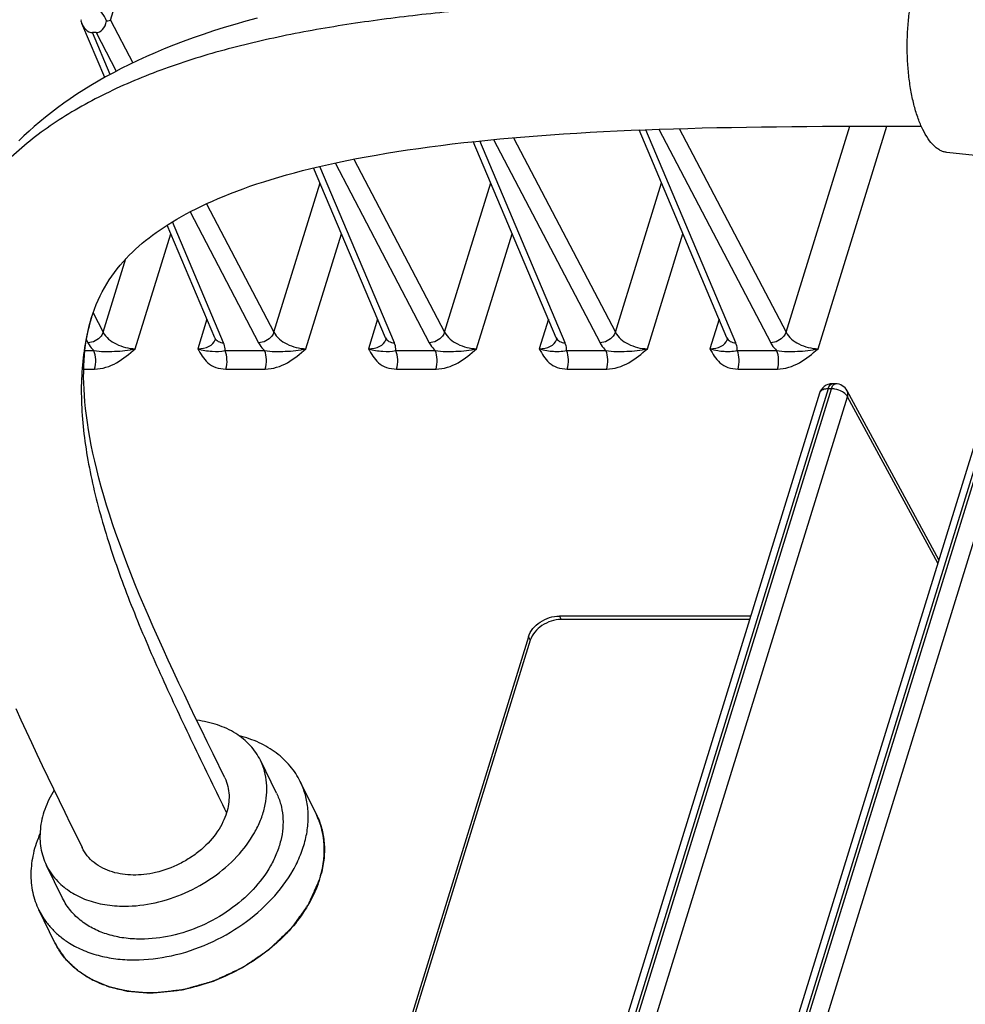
# Model space of a CAD drawing. Header units: millimetres. Extents: x 0 to 594, y 0 to 420.
# Tile 16 of 45: x 323 to 341, y 104 to 123. Entities that reach past the tile are written whole.
import ezdxf

# ---------------------------------------------------------------- set-up
doc = ezdxf.new("R2010")
doc.units = ezdxf.units.MM
doc.header["$LTSCALE"] = 2
doc.layers.add('00_COMPONENTS', color=7, linetype='CONTINUOUS')

msp = doc.modelspace()

# ---------------------------------------------------------------- linework, layer by layer
at = {"layer": '00_COMPONENTS'}
for p, q in [((324.5792, 122.723), (328.1514, 134.2827)), ((324.0309, 122.7305), (324.0246, 122.7085)), ((324.5792, 122.723), (325.003, 121.9146)), ((324.4727, 121.64), (324.0432, 122.6556)), ((324.5766, 121.6969), (324.2425, 122.487)), ((324.3096, 122.487), (324.2425, 122.487)), ((324.3096, 122.487), (324.6916, 121.7582)), ((336.2215, 116.727), (334.5631, 120.6487)), ((336.3898, 116.6315), (334.6889, 120.6537)), ((334.9369, 120.6627), (337.0499, 116.6315)), ((335.3238, 120.675), (337.3392, 116.83)), ((337.3392, 116.83), (338.5414, 120.7204)), ((337.9435, 116.5202), (339.2421, 120.7223)), ((339.5062, 120.7227), (339.8913, 120.7231)), ((333.1661, 116.6315), (331.5547, 120.442)), ((331.8152, 120.4682), (333.8261, 116.6315)), ((332.1904, 120.5028), (334.1154, 116.83)), ((332.9978, 116.727), (331.4322, 120.4291)), ((329.1788, 120.0981), (330.8917, 116.83)), ((344.0751, 119.8232), (340.3732, 120.2255)), ((329.774, 116.7271), (328.4182, 119.9332)), ((329.9424, 116.6315), (328.5344, 119.9609)), ((328.8235, 120.0254), (330.6024, 116.6315)), ((327.668, 116.83), (328.5388, 119.648)), ((330.8917, 116.83), (331.7625, 119.648)), ((334.1154, 116.83), (334.9863, 119.648)), ((326.3961, 119.2567), (327.668, 116.83)), ((326.0835, 119.1026), (327.3787, 116.6315)), ((326.5503, 116.7271), (325.6513, 118.853)), ((326.7187, 116.6315), (325.7525, 118.9161)), ((325.0487, 116.5202), (325.7196, 118.6914)), ((328.2724, 116.5202), (328.9434, 118.6914)), ((331.4961, 116.5202), (332.1671, 118.6914)), ((334.7198, 116.5202), (335.3908, 118.6914)), ((324.4443, 116.83), (324.8742, 118.2211)), ((324.2035, 117.039), (324.224, 117.1085)), ((324.224, 117.1085), (324.2238, 117.1077)), ((324.2527, 117.1956), (324.4443, 116.83)), ((326.4031, 117.0751), (326.2316, 116.5202)), ((329.6268, 117.0751), (329.4553, 116.5202)), ((332.8506, 117.0751), (332.6791, 116.5202)), ((336.0743, 117.0751), (335.9028, 116.5202)), ((324.1258, 116.6872), (324.155, 116.6315)), ((326.5579, 116.6868), (326.5585, 116.6887)), ((329.7816, 116.6868), (329.7822, 116.6887)), ((333.0052, 116.6866), (333.0059, 116.6887)), ((336.2289, 116.6866), (336.2296, 116.6887)), ((324.0985, 116.4838), (324.2669, 116.4838)), ((326.7466, 116.4838), (327.4907, 116.4838)), ((329.9704, 116.4838), (330.7144, 116.4838)), ((333.1941, 116.4838), (333.9381, 116.4838)), ((336.4178, 116.4838), (337.1618, 116.4838)), ((324.0764, 116.1353), (324.2814, 116.1353)), ((326.7611, 116.1353), (327.5051, 116.1353)), ((329.9848, 116.1353), (330.7288, 116.1353)), ((333.2085, 116.1353), (333.9525, 116.1353)), ((336.4322, 116.1353), (337.1762, 116.1353)), ((338.2097, 115.8574), (338.2098, 115.8574)), ((338.2731, 115.8574), (338.2098, 115.8574)), ((337.9709, 115.6812), (325.951, 76.7847)), ((338.1335, 115.7628), (326.1465, 76.9726)), ((326.2098, 76.9726), (338.1969, 115.7628)), ((326.5006, 76.7809), (338.5006, 115.6128)), ((341.1947, 115.6812), (329.1747, 76.7847)), ((341.3573, 115.7628), (329.3702, 76.9726)), ((329.4335, 76.9726), (341.4206, 115.7628)), ((329.7243, 76.7809), (341.7243, 115.6128)), ((338.1969, 115.7628), (338.1335, 115.7628)), ((340.2231, 112.5371), (338.4929, 115.7266)), ((340.2035, 112.4737), (338.5006, 115.6128)), ((336.6709, 111.4743), (333.0612, 111.4743)), ((333.0612, 111.4743), (333.0904, 111.408)), ((336.6504, 111.408), (333.0904, 111.408)), ((332.4735, 111.0785), (329.8973, 102.7416)), ((332.5089, 111.0163), (329.9326, 102.6795)), ((332.4735, 111.0785), (332.5089, 111.0163)), ((327.7174, 108.1284), (327.4123, 108.7501)), ((328.4713, 107.7271), (328.1662, 108.3487)), ((328.4799, 107.7092), (328.4713, 107.7271)), ((323.6776, 106.146), (323.3725, 106.7676)), ((323.5337, 105.3041), (323.2287, 105.9257))]:
    msp.add_line(p, q, dxfattribs=at)
for points in [[(327.3521, 122.7595), (327.1386, 122.7018), (326.9296, 122.6423), (326.7253, 122.5811), (326.5255, 122.5181), (326.3304, 122.4534), (326.1399, 122.3871), (325.9541, 122.3192), (325.773, 122.2498), (325.5969, 122.1791), (325.4256, 122.1071), (325.2588, 122.0339), (325.0966, 121.9595), (324.939, 121.884), (324.7854, 121.8072), (324.6357, 121.7291), (324.49, 121.6498), (324.3482, 121.5694), (324.2104, 121.488), (324.0766, 121.4056), (323.9466, 121.3221), (323.8206, 121.2378), (323.6983, 121.1526), (323.5798, 121.0666), (323.4651, 120.9798), (323.3541, 120.8922), (323.2467, 120.804), (323.1431, 120.7152), (323.043, 120.6258), (322.9463, 120.5356), (322.8531, 120.445)], [(324.2238, 117.1077), (324.2469, 117.1793), (324.2781, 117.2671), (324.3116, 117.3526), (324.3473, 117.4356), (324.3852, 117.5163), (324.4252, 117.595), (324.4674, 117.6718), (324.5116, 117.7467), (324.5579, 117.8198), (324.6063, 117.8913), (324.6567, 117.9611), (324.709, 118.0292), (324.7631, 118.0957), (324.819, 118.1605), (324.8763, 118.2235), (324.935, 118.2846), (324.995, 118.3439), (325.0561, 118.4013), (325.1178, 118.4567), (325.1804, 118.5103), (325.2445, 118.5629), (325.31, 118.6144), (325.3769, 118.6649), (325.4462, 118.7152), (325.5184, 118.7654), (325.5931, 118.8155), (325.6708, 118.8655), (325.7517, 118.9156), (325.8357, 118.9657), (325.9227, 119.0155), (326.0127, 119.0651), (326.1057, 119.1144), (326.2018, 119.1633), (326.301, 119.212), (326.4034, 119.2602), (326.509, 119.308), (326.6179, 119.3554), (326.7302, 119.4023), (326.8459, 119.4488), (326.9651, 119.4947), (327.0879, 119.5401), (327.2144, 119.585), (327.3446, 119.6293), (327.4787, 119.6729), (327.6166, 119.716), (327.7586, 119.7584), (327.9045, 119.8001), (328.0547, 119.8411), (328.209, 119.8815), (328.3674, 119.9211), (328.5303, 119.96), (328.6976, 119.9981), (328.8693, 120.0354), (329.0454, 120.0718), (329.2259, 120.1074), (329.4108, 120.1422), (329.5999, 120.1759), (329.7932, 120.2087), (329.9906, 120.2406), (330.192, 120.2714), (330.3973, 120.3011), (330.6064, 120.3299), (330.8191, 120.3576), (331.0354, 120.3842), (331.2554, 120.4098), (331.4788, 120.4342), (331.7056, 120.4576), (331.9359, 120.4799), (332.1696, 120.501), (332.4065, 120.5211), (332.6466, 120.54), (332.89, 120.5579), (333.1364, 120.5746), (333.3859, 120.5903), (333.6383, 120.6049), (333.8936, 120.6185), (334.1518, 120.6311), (334.4126, 120.6427), (334.6762, 120.6533), (334.9424, 120.6629), (335.2112, 120.6717), (335.4824, 120.6796), (335.7561, 120.6866), (336.0322, 120.6929), (336.3105, 120.6984), (336.5911, 120.7032), (336.8739, 120.7073), (337.1588, 120.7108), (337.4458, 120.7137), (337.7347, 120.7161), (338.0256, 120.718), (338.3183, 120.7195), (338.6128, 120.7207), (338.909, 120.7216), (339.2068, 120.7222), (339.5062, 120.7227)], [(326.7398, 108.4181), (326.5181, 108.8719), (326.4073, 109.099), (326.2976, 109.3246), (326.1892, 109.5484), (326.0823, 109.7706), (325.9769, 109.9909), (325.8733, 110.2094), (325.7716, 110.426), (325.672, 110.6406), (325.5746, 110.8532), (325.4795, 111.0636), (325.3869, 111.2718), (325.297, 111.4778), (325.2097, 111.6814), (325.1253, 111.8826), (325.0438, 112.0813), (324.9654, 112.2774), (324.8901, 112.4707), (324.818, 112.6614), (324.7492, 112.8491), (324.6837, 113.0339), (324.6216, 113.2156), (324.563, 113.3942), (324.5078, 113.5695), (324.4561, 113.7416), (324.4079, 113.9102), (324.3631, 114.0754), (324.3218, 114.2371), (324.284, 114.3951), (324.2495, 114.5495), (324.2183, 114.7002), (324.1905, 114.8467), (324.1659, 114.9891), (324.1445, 115.1273), (324.1261, 115.2613), (324.1108, 115.3909), (324.0983, 115.5162), (324.0886, 115.6378), (324.0815, 115.7558), (324.077, 115.8701), (324.0749, 115.9812), (324.0752, 116.0892), (324.0779, 116.1941), (324.0828, 116.2965), (324.09, 116.3962), (324.0994, 116.4934), (324.111, 116.5886), (324.1248, 116.6817), (324.1409, 116.7728), (324.1593, 116.8626), (324.1801, 116.9514), (324.2035, 117.039)], [(326.5503, 116.7271), (326.5522, 116.7224), (326.5571, 116.707), (326.5588, 116.697), (326.5588, 116.6907), (326.5578, 116.6867)], [(329.774, 116.7271), (329.7759, 116.7224), (329.7808, 116.707), (329.7825, 116.697), (329.7826, 116.6907), (329.7816, 116.6867)], [(332.9977, 116.727), (332.9997, 116.7223), (333.0045, 116.7069), (333.0062, 116.6969), (333.0063, 116.6907), (333.0052, 116.6867)], [(336.2215, 116.727), (336.2234, 116.7223), (336.2283, 116.7069), (336.23, 116.6969), (336.23, 116.6907), (336.229, 116.6867)], [(322.7914, 109.7257), (322.8883, 109.5132), (322.9871, 109.2995), (323.0876, 109.0845), (323.1897, 108.8683), (323.2932, 108.6509), (323.3981, 108.4323), (323.5042, 108.2124), (323.6113, 107.9915), (323.7193, 107.7694), (323.8279, 107.5461), (323.9371, 107.3218), (324.0442, 107.1014)]]:
    msp.add_lwpolyline(points, dxfattribs=at)
for centre, radius, start, end in [((338.2098, 115.6074), 0.25, 90.0196, 162.82763), ((338.2731, 115.6074), 0.25, 28.28887, 89.9765), ((338.1333, 115.4464), 0.3164, 89.95233, 95.16649), ((338.1965, 115.4031), 0.3597, 85.1541, 89.94193), ((338.1931, 115.3609), 0.402, 80.76009, 85.17987), ((326.5427, 107.1307), 2.0855, 340.12614, 345.53238)]:
    msp.add_arc(centre, radius, start, end, dxfattribs=at)
for centre, major_axis, ratio, start_param, end_param in [((324.3042, 122.5637), (-0.0275, 0.3508), 0.6532929, -1.1971867, -0.0511763), ((324.2347, 122.8446), (-0.0132, 0.3574), 0.6439293, 1.9375824, 3.1178902), ((324.2852, 122.8446), (-0.0413, 0.3566), 0.6393949, -3.2155281, -2.0352202)]:
    msp.add_ellipse(centre, major_axis=major_axis, ratio=ratio, start_param=start_param, end_param=end_param, dxfattribs=at)
for points, knots in [([(339.922, 120.657), (339.8892, 120.7239), (339.8289, 120.8696), (339.7566, 121.1063), (339.6989, 121.3682), (339.657, 121.6496), (339.632, 121.9441), (339.6244, 122.245), (339.6344, 122.5453), (339.6619, 122.8383), (339.7061, 123.1174), (339.766, 123.3761), (339.8402, 123.6088), (339.9271, 123.8103), (340.0248, 123.9763), (340.1175, 124.0868), (340.196, 124.1515), (340.2538, 124.1871), (340.3128, 124.2113), (340.3533, 124.2197), (340.3732, 124.2219)], [0, 0, 0, 0, 0.0578783, 0.1222135, 0.1920311, 0.2661192, 0.3431029, 0.4215048, 0.4997986, 0.5764622, 0.6500289, 0.719143, 0.7826212, 0.8395296, 0.8892924, 0.9318659, 0.9506958, 0.9681169, 0.9844233, 1, 1, 1, 1]), ([(339.7171, 123.1556), (338.8006, 123.1538), (337.4239, 123.1537), (335.5875, 123.1299), (334.2096, 123.093), (332.8377, 123.0298), (331.4761, 122.9329), (330.3508, 122.8178), (329.46, 122.7015), (328.5843, 122.5686), (327.5144, 122.366), (326.4735, 122.0975), (325.6759, 121.8357), (325.1042, 121.6167), (324.5575, 121.3729), (324.04, 121.1041), (323.5561, 120.8102), (323.1101, 120.4908), (322.7063, 120.1455), (322.3492, 119.7741), (322.0389, 119.3799), (321.7748, 118.9662), (321.5565, 118.536), (321.4403, 118.2386), (321.3899, 118.0884)], [0, 0, 0, 0, 0.1370253, 0.2058522, 0.2746114, 0.3431128, 0.4111883, 0.4786986, 0.5122091, 0.5455081, 0.6111247, 0.6749519, 0.70607, 0.7366035, 0.7664562, 0.7955256, 0.8237362, 0.8510472, 0.8774625, 0.903054, 0.9279674, 0.9523473, 0.9763213, 1, 1, 1, 1]), ([(324.5075, 122.7085), (324.5145, 122.7096), (324.5385, 122.7138), (324.5625, 122.7187), (324.5792, 122.723)], [0, 0, 0, 0, 0.2903229, 1, 1, 1, 1]), ([(340.3732, 120.2255), (340.3526, 120.2277), (340.3106, 120.2367), (340.2496, 120.2624), (340.1898, 120.3003), (340.1087, 120.3694), (340.0134, 120.4872), (339.9517, 120.5965), (339.922, 120.657)], [0, 0, 0, 0, 0.096007, 0.1967608, 0.304773, 0.4219308, 0.6879625, 1, 1, 1, 1]), ([(324.2238, 117.1077), (324.173, 116.9434), (324.0924, 116.6041), (324.0321, 116.0782), (324.0254, 115.535), (324.0668, 114.9777), (324.1508, 114.4091), (324.3147, 113.6291), (324.6064, 112.6369), (325.0578, 111.439), (325.5876, 110.2233), (326.1688, 108.9949), (326.5717, 108.1728), (326.774, 107.7588)], [0, 0, 0, 0, 0.0521613, 0.1054362, 0.160209, 0.2166475, 0.2747441, 0.3343901, 0.4582432, 0.5878936, 0.7223674, 0.8602766, 1, 1, 1, 1]), ([(324.4443, 116.83), (324.4357, 116.8031), (324.374, 116.697), (324.2475, 116.6338), (324.155, 116.6315)], [0, 0, 0, 0, 0.2338832, 1, 1, 1, 1]), ([(324.4443, 116.83), (324.4943, 116.733), (324.6924, 116.5799), (324.9244, 116.5202), (325.0487, 116.5202)], [0, 0, 0, 0, 0.4676226, 1, 1, 1, 1]), ([(326.5503, 116.7271), (326.5624, 116.6984), (326.6136, 116.6464), (326.6825, 116.6324), (326.7187, 116.6315)], [0, 0, 0, 0, 0.4623444, 1, 1, 1, 1]), ([(327.668, 116.83), (327.6594, 116.8031), (327.5977, 116.697), (327.4712, 116.6338), (327.3787, 116.6315)], [0, 0, 0, 0, 0.2338832, 1, 1, 1, 1]), ([(327.668, 116.83), (327.718, 116.733), (327.9161, 116.5799), (328.1482, 116.5202), (328.2724, 116.5202)], [0, 0, 0, 0, 0.4676226, 1, 1, 1, 1]), ([(329.774, 116.7271), (329.7861, 116.6984), (329.8373, 116.6464), (329.9062, 116.6324), (329.9424, 116.6315)], [0, 0, 0, 0, 0.4623444, 1, 1, 1, 1]), ([(330.8917, 116.83), (330.8831, 116.8031), (330.8214, 116.697), (330.695, 116.6338), (330.6024, 116.6315)], [0, 0, 0, 0, 0.2338832, 1, 1, 1, 1]), ([(330.8917, 116.83), (330.9417, 116.733), (331.1398, 116.5799), (331.3719, 116.5202), (331.4961, 116.5202)], [0, 0, 0, 0, 0.4676226, 1, 1, 1, 1]), ([(332.9977, 116.727), (333.0098, 116.6984), (333.0611, 116.6464), (333.1299, 116.6324), (333.1661, 116.6315)], [0, 0, 0, 0, 0.4623492, 1, 1, 1, 1]), ([(334.1154, 116.83), (334.1068, 116.8031), (334.0452, 116.697), (333.9187, 116.6338), (333.8261, 116.6315)], [0, 0, 0, 0, 0.2338832, 1, 1, 1, 1]), ([(334.1154, 116.83), (334.1654, 116.733), (334.3634, 116.58), (334.5955, 116.52), (334.7198, 116.5202)], [0, 0, 0, 0, 0.4673027, 1, 1, 1, 1]), ([(336.2215, 116.727), (336.2336, 116.6984), (336.2848, 116.6464), (336.3537, 116.6324), (336.3898, 116.6315)], [0, 0, 0, 0, 0.4623492, 1, 1, 1, 1]), ([(337.3392, 116.83), (337.3305, 116.8031), (337.2689, 116.697), (337.1424, 116.6338), (337.0499, 116.6315)], [0, 0, 0, 0, 0.2338832, 1, 1, 1, 1]), ([(337.3392, 116.83), (337.3891, 116.733), (337.5872, 116.5799), (337.8192, 116.5201), (337.9435, 116.5202)], [0, 0, 0, 0, 0.4673957, 1, 1, 1, 1]), ([(324.155, 116.6315), (324.1617, 116.6186), (324.193, 116.5651), (324.2333, 116.5172), (324.2669, 116.4838)], [0, 0, 0, 0, 0.2345635, 1, 1, 1, 1]), ([(326.2316, 116.5202), (326.3044, 116.5202), (326.436, 116.5363), (326.5409, 116.6342), (326.5579, 116.6868)], [0, 0, 0, 0, 0.5683193, 1, 1, 1, 1]), ([(326.7466, 116.4838), (326.7474, 116.4957), (326.7471, 116.5462), (326.7337, 116.5961), (326.7187, 116.6315)], [0, 0, 0, 0, 0.2377725, 1, 1, 1, 1]), ([(327.3787, 116.6315), (327.3855, 116.6186), (327.4167, 116.5651), (327.457, 116.5172), (327.4907, 116.4838)], [0, 0, 0, 0, 0.2345635, 1, 1, 1, 1]), ([(329.4553, 116.5202), (329.5281, 116.5202), (329.6597, 116.5363), (329.7646, 116.6342), (329.7816, 116.6868)], [0, 0, 0, 0, 0.5683193, 1, 1, 1, 1]), ([(329.9704, 116.4838), (329.9711, 116.4957), (329.9708, 116.5462), (329.9574, 116.5961), (329.9424, 116.6315)], [0, 0, 0, 0, 0.2377725, 1, 1, 1, 1]), ([(330.6024, 116.6315), (330.6092, 116.6186), (330.6404, 116.5651), (330.6808, 116.5172), (330.7144, 116.4838)], [0, 0, 0, 0, 0.2345635, 1, 1, 1, 1]), ([(332.6791, 116.5202), (332.7518, 116.5201), (332.8833, 116.5364), (332.9883, 116.634), (333.0052, 116.6866)], [0, 0, 0, 0, 0.5684825, 1, 1, 1, 1]), ([(333.1941, 116.4838), (333.1948, 116.4957), (333.1945, 116.5462), (333.1811, 116.5961), (333.1661, 116.6315)], [0, 0, 0, 0, 0.2377956, 1, 1, 1, 1]), ([(333.8261, 116.6315), (333.8329, 116.6186), (333.8641, 116.5651), (333.9044, 116.5172), (333.9381, 116.4838)], [0, 0, 0, 0, 0.2345461, 1, 1, 1, 1]), ([(335.9028, 116.5202), (335.9755, 116.5201), (336.107, 116.5364), (336.212, 116.634), (336.2289, 116.6866)], [0, 0, 0, 0, 0.5684825, 1, 1, 1, 1]), ([(336.4178, 116.4838), (336.4185, 116.4957), (336.4182, 116.5462), (336.4048, 116.5961), (336.3898, 116.6315)], [0, 0, 0, 0, 0.2377956, 1, 1, 1, 1]), ([(337.0499, 116.6315), (337.0566, 116.6186), (337.0879, 116.5651), (337.1282, 116.5172), (337.1618, 116.4838)], [0, 0, 0, 0, 0.2345416, 1, 1, 1, 1]), ([(324.2669, 116.4838), (324.3316, 116.472), (324.4631, 116.4681), (324.7241, 116.4702), (324.9223, 116.4856), (325.0487, 116.5202)], [0, 0, 0, 0, 0.2509802, 0.4992582, 1, 1, 1, 1]), ([(324.2814, 116.1353), (324.2994, 116.1935), (324.3089, 116.3126), (324.2912, 116.4325), (324.2669, 116.4838)], [0, 0, 0, 0, 0.5179568, 1, 1, 1, 1]), ([(324.2814, 116.1353), (324.4259, 116.1353), (324.7165, 116.2348), (324.9386, 116.4236), (325.0487, 116.5202)], [0, 0, 0, 0, 0.4968015, 1, 1, 1, 1]), ([(326.2316, 116.5202), (326.2816, 116.4244), (326.3678, 116.2741), (326.5722, 116.1549), (326.6964, 116.1353), (326.7611, 116.1353)], [0, 0, 0, 0, 0.4679851, 0.719595, 1, 1, 1, 1]), ([(326.2316, 116.5202), (326.318, 116.4919), (326.4905, 116.4646), (326.6662, 116.4661), (326.7466, 116.4838)], [0, 0, 0, 0, 0.5245784, 1, 1, 1, 1]), ([(326.7611, 116.1353), (326.7791, 116.1935), (326.7886, 116.3126), (326.7709, 116.4325), (326.7466, 116.4838)], [0, 0, 0, 0, 0.5179595, 1, 1, 1, 1]), ([(327.4907, 116.4838), (327.5553, 116.472), (327.6869, 116.4681), (327.9478, 116.4702), (328.146, 116.4856), (328.2725, 116.5202)], [0, 0, 0, 0, 0.2509802, 0.4992582, 1, 1, 1, 1]), ([(327.5051, 116.1353), (327.5231, 116.1935), (327.5326, 116.3126), (327.515, 116.4325), (327.4907, 116.4838)], [0, 0, 0, 0, 0.5179568, 1, 1, 1, 1]), ([(327.5051, 116.1353), (327.6496, 116.1353), (327.9402, 116.2348), (328.1624, 116.4236), (328.2724, 116.5202)], [0, 0, 0, 0, 0.4968015, 1, 1, 1, 1]), ([(329.4553, 116.5202), (329.5053, 116.4244), (329.5915, 116.2741), (329.7959, 116.1549), (329.9201, 116.1353), (329.9848, 116.1353)], [0, 0, 0, 0, 0.4679851, 0.719595, 1, 1, 1, 1]), ([(329.4553, 116.5202), (329.5417, 116.4919), (329.7142, 116.4646), (329.8899, 116.4661), (329.9704, 116.4838)], [0, 0, 0, 0, 0.5245784, 1, 1, 1, 1]), ([(329.9848, 116.1353), (330.0028, 116.1935), (330.0123, 116.3126), (329.9947, 116.4325), (329.9704, 116.4838)], [0, 0, 0, 0, 0.5179595, 1, 1, 1, 1]), ([(330.7144, 116.4838), (330.779, 116.472), (330.9106, 116.4681), (331.1715, 116.4702), (331.3697, 116.4856), (331.4962, 116.5202)], [0, 0, 0, 0, 0.2509802, 0.4992582, 1, 1, 1, 1]), ([(330.7288, 116.1353), (330.7468, 116.1935), (330.7563, 116.3126), (330.7387, 116.4325), (330.7144, 116.4838)], [0, 0, 0, 0, 0.5179568, 1, 1, 1, 1]), ([(330.7288, 116.1353), (330.8733, 116.1353), (331.1639, 116.2348), (331.3861, 116.4236), (331.4961, 116.5202)], [0, 0, 0, 0, 0.4968015, 1, 1, 1, 1]), ([(332.6773, 116.5202), (332.7256, 116.5059), (332.8143, 116.4817), (332.9426, 116.4701), (333.0663, 116.4675), (333.1494, 116.4739), (333.1941, 116.4838)], [0, 0, 0, 0, 0.2896032, 0.5252331, 0.7373541, 1, 1, 1, 1]), ([(332.6791, 116.5202), (332.7292, 116.4245), (332.8152, 116.2741), (333.0196, 116.1549), (333.1438, 116.1353), (333.2085, 116.1353)], [0, 0, 0, 0, 0.4679858, 0.7196011, 1, 1, 1, 1]), ([(333.2085, 116.1353), (333.2265, 116.1935), (333.236, 116.3126), (333.2184, 116.4325), (333.1941, 116.4838)], [0, 0, 0, 0, 0.5179524, 1, 1, 1, 1]), ([(333.9381, 116.4838), (334.0029, 116.472), (334.1346, 116.468), (334.3309, 116.4698), (334.5276, 116.4797), (334.6575, 116.5037), (334.7212, 116.5202)], [0, 0, 0, 0, 0.2508879, 0.4988692, 0.749299, 1, 1, 1, 1]), ([(333.9525, 116.1353), (333.9705, 116.1935), (333.98, 116.3126), (333.9624, 116.4325), (333.9381, 116.4838)], [0, 0, 0, 0, 0.517956, 1, 1, 1, 1]), ([(333.9525, 116.1353), (334.0971, 116.1353), (334.3878, 116.2348), (334.6097, 116.4239), (334.7198, 116.5202)], [0, 0, 0, 0, 0.4971241, 1, 1, 1, 1]), ([(335.901, 116.5202), (335.9494, 116.5059), (336.038, 116.4817), (336.1664, 116.4701), (336.29, 116.4675), (336.3731, 116.4739), (336.4178, 116.4838)], [0, 0, 0, 0, 0.2896032, 0.5252331, 0.7373541, 1, 1, 1, 1]), ([(335.9028, 116.5202), (335.9529, 116.4245), (336.0389, 116.2741), (336.2433, 116.1549), (336.3675, 116.1353), (336.4322, 116.1353)], [0, 0, 0, 0, 0.4679858, 0.7196011, 1, 1, 1, 1]), ([(336.4322, 116.1353), (336.4502, 116.1935), (336.4597, 116.3126), (336.4421, 116.4325), (336.4178, 116.4838)], [0, 0, 0, 0, 0.5179524, 1, 1, 1, 1]), ([(337.1618, 116.4838), (337.2264, 116.4721), (337.358, 116.468), (337.5541, 116.4699), (337.7505, 116.4797), (337.8805, 116.503), (337.944, 116.5202)], [0, 0, 0, 0, 0.2507501, 0.4987699, 0.749195, 1, 1, 1, 1]), ([(337.1762, 116.1353), (337.1942, 116.1935), (337.2037, 116.3126), (337.1861, 116.4325), (337.1618, 116.4838)], [0, 0, 0, 0, 0.517959, 1, 1, 1, 1]), ([(337.1762, 116.1353), (337.3208, 116.1353), (337.6112, 116.235), (337.8339, 116.4233), (337.9435, 116.5202)], [0, 0, 0, 0, 0.496862, 1, 1, 1, 1]), ([(338.1335, 115.7628), (338.1377, 115.7763), (338.151, 115.8134), (338.1824, 115.8573), (338.2097, 115.8574)], [0, 0, 0, 0, 0.3418149, 1, 1, 1, 1]), ([(338.1969, 115.7628), (338.2005, 115.7747), (338.2134, 115.8096), (338.2369, 115.8481), (338.2616, 115.8557)], [0, 0, 0, 0, 0.3253378, 1, 1, 1, 1]), ([(338.2616, 115.8557), (338.2635, 115.8562), (338.2673, 115.8571), (338.2712, 115.8574), (338.2731, 115.8574)], [0, 0, 0, 0, 0.5047173, 1, 1, 1, 1]), ([(338.1048, 115.7615), (338.0742, 115.7587), (338.0194, 115.7471), (337.9779, 115.7038), (337.9709, 115.6812)], [0, 0, 0, 0, 0.5650257, 1, 1, 1, 1]), ([(338.5006, 115.6128), (338.4959, 115.6215), (338.4709, 115.6584), (338.4349, 115.6868), (338.4053, 115.7045)], [0, 0, 0, 0, 0.2216649, 1, 1, 1, 1]), ([(338.5006, 115.6128), (338.5036, 115.6227), (338.5121, 115.66), (338.5064, 115.7012), (338.4933, 115.7259)], [0, 0, 0, 0, 0.2686959, 1, 1, 1, 1]), ([(332.4735, 111.0785), (332.5087, 111.1924), (332.6859, 111.393), (332.9336, 111.4743), (333.0612, 111.4743)], [0, 0, 0, 0, 0.4830182, 1, 1, 1, 1]), ([(333.0904, 111.408), (332.9641, 111.408), (332.719, 111.3276), (332.5437, 111.1291), (332.5089, 111.0163)], [0, 0, 0, 0, 0.5169818, 1, 1, 1, 1]), ([(327.4123, 108.7501), (327.3873, 108.801), (327.3294, 108.9), (327.2214, 109.0353), (327.0932, 109.1564), (326.8944, 109.2993), (326.6005, 109.4345), (326.3439, 109.4894), (326.2101, 109.5054)], [0, 0, 0, 0, 0.1152087, 0.2315652, 0.3501347, 0.4718307, 0.7267918, 1, 1, 1, 1]), ([(328.1662, 108.3487), (328.1147, 108.4536), (327.9835, 108.6541), (327.716, 108.9037), (327.3867, 109.0967), (327.1402, 109.1817), (327.011, 109.2142)], [0, 0, 0, 0, 0.235639, 0.4777145, 0.7314303, 1, 1, 1, 1]), ([(324.8478, 105.9964), (325.0405, 105.9964), (325.4351, 106.0429), (326.0041, 106.2317), (326.5302, 106.5281), (326.9764, 106.9117), (327.2618, 107.2906), (327.4185, 107.6118), (327.4969, 107.8512), (327.5367, 108.0894), (327.5369, 108.3221), (327.4974, 108.5447), (327.4447, 108.6841), (327.4123, 108.7501)], [0, 0, 0, 0, 0.1325543, 0.2706993, 0.4098359, 0.5451747, 0.6726726, 0.7327907, 0.7902853, 0.8452984, 0.8981849, 0.9495077, 1, 1, 1, 1]), ([(326.7398, 108.4181), (326.7646, 108.3672), (326.8031, 108.26), (326.8256, 108.0913), (326.8156, 107.9223), (326.7906, 107.8124), (326.774, 107.7588)], [0, 0, 0, 0, 0.2515228, 0.501367, 0.7510264, 1, 1, 1, 1]), ([(323.5156, 108.1889), (323.4454, 108.0729), (323.3301, 107.8351), (323.2555, 107.5179), (323.2462, 107.2718), (323.2633, 107.0951), (323.3043, 106.9259), (323.3474, 106.8189), (323.3725, 106.7676)], [0, 0, 0, 0, 0.2733755, 0.5283932, 0.65007, 0.7685904, 0.8848751, 1, 1, 1, 1]), ([(325.0318, 104.9831), (325.2674, 104.9831), (325.7496, 105.04), (326.4451, 105.2707), (327.0881, 105.633), (327.6335, 106.1018), (327.9823, 106.5649), (328.1738, 106.9575), (328.2696, 107.2501), (328.3182, 107.5412), (328.3185, 107.8256), (328.2702, 108.0977), (328.2058, 108.2682), (328.1662, 108.3487)], [0, 0, 0, 0, 0.1325542, 0.2706993, 0.4098359, 0.5451747, 0.6726725, 0.7327907, 0.7902853, 0.8452983, 0.8981849, 0.9495077, 1, 1, 1, 1]), ([(327.7174, 108.1284), (327.7497, 108.0625), (327.8025, 107.9231), (327.842, 107.7004), (327.8417, 107.4678), (327.8019, 107.2296), (327.7235, 106.9902), (327.5668, 106.669), (327.2815, 106.29), (326.8352, 105.9065), (326.3091, 105.6101), (325.7401, 105.4213), (325.3456, 105.3747), (325.1528, 105.3747)], [0, 0, 0, 0, 0.0504923, 0.1018151, 0.1547017, 0.2097148, 0.2672094, 0.3273275, 0.4548253, 0.5901641, 0.7293006, 0.8674457, 1, 1, 1, 1]), ([(326.774, 107.7588), (326.7558, 107.6998), (326.7071, 107.5789), (326.5652, 107.3343), (326.358, 107.1081), (326.1042, 106.9163), (325.8217, 106.7526), (325.5199, 106.6421), (325.2205, 106.5905), (324.9457, 106.5763), (324.6777, 106.6126), (324.4333, 106.7094), (324.2707, 106.8122), (324.1368, 106.9432), (324.0705, 107.0472), (324.0442, 107.1014)], [0, 0, 0, 0, 0.0544413, 0.1143747, 0.2487369, 0.3210707, 0.3943995, 0.5360478, 0.6014184, 0.6616508, 0.7783903, 0.8361109, 0.8923372, 0.9468642, 1, 1, 1, 1]), ([(328.4713, 107.7271), (328.5116, 107.6448), (328.5772, 107.4705), (328.6249, 107.1919), (328.6219, 106.9009), (328.5871, 106.7067), (328.5621, 106.6096)], [0, 0, 0, 0, 0.2404195, 0.4849599, 0.7372392, 1, 1, 1, 1]), ([(328.5354, 106.5156), (328.542, 106.5419), (328.5519, 106.5813), (328.5635, 106.6273), (328.5701, 106.6536), (328.5751, 106.6733), (328.5792, 106.6897), (328.5825, 106.7028), (328.5846, 106.711), (328.5862, 106.7176), (328.5872, 106.7217), (328.5881, 106.725), (328.5885, 106.7275), (328.5888, 106.7299), (328.5895, 106.7348), (328.5905, 106.7421), (328.5918, 106.7519), (328.5931, 106.7616), (328.5949, 106.7746), (328.598, 106.7974), (328.6024, 106.8299), (328.6068, 106.8625), (328.6099, 106.8852), (328.6116, 106.8982), (328.613, 106.908), (328.6143, 106.9178), (328.6153, 106.9251), (328.6159, 106.93), (328.6163, 106.9324), (328.6165, 106.9348), (328.6165, 106.938), (328.6166, 106.942), (328.6167, 106.9484), (328.6168, 106.9564), (328.617, 106.9691), (328.6173, 106.9851), (328.6176, 107.0042), (328.6179, 107.0234), (328.6182, 107.0425), (328.6185, 107.0617), (328.6188, 107.0808), (328.6191, 107.0968), (328.6193, 107.1095), (328.6194, 107.1191), (328.6195, 107.1271), (328.6196, 107.1327), (328.6197, 107.1358), (328.6198, 107.1383), (328.6194, 107.1406), (328.6191, 107.1437), (328.6185, 107.1491), (328.6177, 107.1568), (328.6167, 107.1661), (328.6153, 107.1785), (328.6136, 107.194), (328.6116, 107.2126), (328.6095, 107.2312), (328.6075, 107.2498), (328.6054, 107.2683), (328.6034, 107.2869), (328.6017, 107.3024), (328.6004, 107.3148), (328.5995, 107.3226), (328.5988, 107.3288), (328.5984, 107.3326), (328.5981, 107.3357), (328.5976, 107.338), (328.5971, 107.3402), (328.596, 107.3447), (328.5943, 107.3514), (328.5922, 107.3603), (328.59, 107.3692), (328.5871, 107.3811), (328.582, 107.402), (328.5747, 107.4317), (328.5674, 107.4615), (328.5624, 107.4823), (328.5594, 107.4942), (328.5573, 107.5031), (328.5551, 107.5121), (328.5535, 107.5187), (328.5524, 107.5232), (328.5518, 107.5254), (328.5512, 107.5277), (328.55, 107.5305), (328.5487, 107.5341), (328.5464, 107.5397), (328.5436, 107.5469), (328.5391, 107.5583), (328.5336, 107.5725), (328.5268, 107.5896), (328.5179, 107.6124), (328.5022, 107.6523), (328.4888, 107.6865), (328.4799, 107.7092)], [0, 0, 0, 0, 0.0625, 0.09375, 0.109375, 0.125, 0.140625, 0.1484375, 0.15625, 0.1601562, 0.1640625, 0.1660156, 0.1679688, 0.1699219, 0.171875, 0.1796875, 0.1875, 0.1953125, 0.203125, 0.21875, 0.25, 0.28125, 0.296875, 0.3046875, 0.3125, 0.3203125, 0.328125, 0.3300781, 0.3320312, 0.3339844, 0.3359375, 0.3398438, 0.34375, 0.3515625, 0.359375, 0.375, 0.390625, 0.40625, 0.421875, 0.4375, 0.453125, 0.46875, 0.4765625, 0.484375, 0.4921875, 0.4960938, 0.4980469, 0.5, 0.5019531, 0.5039062, 0.5078125, 0.515625, 0.5234375, 0.53125, 0.546875, 0.5625, 0.578125, 0.59375, 0.609375, 0.625, 0.640625, 0.6484375, 0.65625, 0.6601562, 0.6640625, 0.6660156, 0.6679688, 0.6699219, 0.671875, 0.6796875, 0.6875, 0.6953125, 0.703125, 0.71875, 0.75, 0.78125, 0.796875, 0.8046875, 0.8125, 0.8203125, 0.828125, 0.8300781, 0.8320312, 0.8339844, 0.8359375, 0.8398438, 0.84375, 0.8515625, 0.859375, 0.875, 0.890625, 0.90625, 0.9375, 1, 1, 1, 1]), ([(323.2509, 107.3691), (323.1976, 107.247), (323.1141, 107), (323.0652, 106.6214), (323.0989, 106.2572), (323.1772, 106.0306), (323.2287, 105.9257)], [0, 0, 0, 0, 0.2685708, 0.522287, 0.7643619, 1, 1, 1, 1]), ([(323.3725, 106.7676), (323.3998, 106.712), (323.4637, 106.6044), (323.5437, 106.5081), (323.5872, 106.4631)], [0, 0, 0, 0, 0.4970663, 1, 1, 1, 1]), ([(325.3876, 104.3619), (325.4292, 104.3664), (325.4915, 104.3731), (325.5747, 104.382), (325.637, 104.3887), (325.6994, 104.3954), (325.7513, 104.401), (325.7929, 104.4055), (325.8241, 104.4088), (325.8553, 104.4122), (325.8813, 104.4149), (325.9021, 104.4172), (325.9176, 104.4189), (325.9306, 104.4203), (325.941, 104.4214), (325.9475, 104.4221), (325.9521, 104.4226), (325.9547, 104.4228), (325.9563, 104.423), (325.9576, 104.4231), (325.9589, 104.4235), (325.9612, 104.4241), (325.9657, 104.4254), (325.9723, 104.4273), (325.9827, 104.4302), (325.9957, 104.4339), (326.0166, 104.4398), (326.0427, 104.4472), (326.0844, 104.459), (326.1366, 104.4738), (326.1992, 104.4915), (326.2618, 104.5093), (326.3139, 104.524), (326.3557, 104.5358), (326.387, 104.5447), (326.4182, 104.5536), (326.4443, 104.5609), (326.4652, 104.5669), (326.4808, 104.5713), (326.4939, 104.575), (326.5043, 104.5779), (326.5121, 104.5801), (326.5187, 104.582), (326.5239, 104.5835), (326.5271, 104.5844), (326.5298, 104.5851), (326.5323, 104.5863), (326.5367, 104.5883), (326.543, 104.5913), (326.5506, 104.5949), (326.5608, 104.5996), (326.5734, 104.6055), (326.5886, 104.6126), (326.6088, 104.6221), (326.6443, 104.6387), (326.6949, 104.6623), (326.7758, 104.7002), (326.8467, 104.7334), (326.9074, 104.7618), (326.9378, 104.776), (326.9681, 104.7902), (326.9985, 104.8044), (327.0238, 104.8162), (327.044, 104.8257), (327.0567, 104.8316), (327.0668, 104.8364), (327.0731, 104.8393), (327.0782, 104.8417), (327.082, 104.8435), (327.0852, 104.8449), (327.0874, 104.8465), (327.0897, 104.848), (327.0925, 104.8499), (327.097, 104.853), (327.1026, 104.8568), (327.1094, 104.8614), (327.1184, 104.8676), (327.1296, 104.8752), (327.1477, 104.8875), (327.1702, 104.9029), (327.1972, 104.9213), (327.2332, 104.9459), (327.2783, 104.9766), (327.3323, 105.0134), (327.3863, 105.0503), (327.4314, 105.081), (327.4674, 105.1055), (327.4944, 105.124), (327.517, 105.1393), (327.535, 105.1516), (327.5462, 105.1593), (327.5552, 105.1654), (327.562, 105.17), (327.5676, 105.1739), (327.5721, 105.1769), (327.5749, 105.1788), (327.5772, 105.1804), (327.5795, 105.1819), (327.5818, 105.1843), (327.5847, 105.187), (327.5886, 105.1908), (327.5934, 105.1954), (327.6012, 105.2028), (327.6108, 105.2121), (327.6263, 105.227), (327.6456, 105.2456), (327.6688, 105.2679), (327.692, 105.2902), (327.7152, 105.3125), (327.7616, 105.3571), (327.8157, 105.4092), (327.8775, 105.4687), (327.9162, 105.5059), (327.9432, 105.5319), (327.9587, 105.5468), (327.9703, 105.5579), (327.98, 105.5672), (327.9877, 105.5746), (327.9935, 105.5802), (327.9978, 105.5844), (328.0007, 105.5872), (328.0022, 105.5886), (328.0037, 105.59), (328.005, 105.592), (328.0069, 105.5946), (328.0098, 105.5986), (328.0134, 105.6037), (328.0178, 105.6098), (328.0237, 105.618), (328.031, 105.6282), (328.0397, 105.6404), (328.0514, 105.6567), (328.066, 105.677), (328.0835, 105.7014), (328.1011, 105.7258), (328.1244, 105.7584), (328.1536, 105.7991), (328.1887, 105.848), (328.2237, 105.8968), (328.2529, 105.9375), (328.2763, 105.9701), (328.2909, 105.9904), (328.3011, 106.0047), (328.3069, 106.0128), (328.3113, 106.0189), (328.3157, 106.025), (328.3194, 106.0301), (328.3219, 106.0337), (328.3232, 106.0355), (328.3239, 106.0365), (328.3243, 106.0376), (328.325, 106.0389), (328.3259, 106.0411), (328.3276, 106.045), (328.33, 106.0504), (328.3339, 106.0591), (328.3387, 106.0701), (328.3445, 106.0832), (328.3522, 106.1006), (328.3619, 106.1225), (328.3734, 106.1487), (328.385, 106.1749), (328.4004, 106.2098), (328.4197, 106.2535), (328.4429, 106.3059), (328.466, 106.3584), (328.4968, 106.4283), (328.52, 106.4807), (328.5354, 106.5156)], [0, 0, 0, 0, 0.03125, 0.046875, 0.0625, 0.078125, 0.09375, 0.1015625, 0.109375, 0.1171875, 0.125, 0.1289062, 0.1328125, 0.1367188, 0.1386719, 0.140625, 0.1416016, 0.1420898, 0.1425781, 0.1428223, 0.1430664, 0.1435547, 0.1445312, 0.1464844, 0.1484375, 0.1523438, 0.15625, 0.1640625, 0.171875, 0.1875, 0.203125, 0.21875, 0.234375, 0.2421875, 0.25, 0.2578125, 0.265625, 0.2695312, 0.2734375, 0.2773438, 0.2792969, 0.28125, 0.2832031, 0.2841797, 0.2851562, 0.2856445, 0.2861328, 0.2871094, 0.2890625, 0.2910156, 0.2929688, 0.296875, 0.3007812, 0.3046875, 0.3125, 0.328125, 0.34375, 0.375, 0.3828125, 0.390625, 0.3984375, 0.40625, 0.4140625, 0.4179688, 0.421875, 0.4238281, 0.4257812, 0.4267578, 0.4277344, 0.4287109, 0.4291992, 0.4296875, 0.4306641, 0.4316406, 0.4335938, 0.4355469, 0.4375, 0.4414062, 0.4453125, 0.453125, 0.4609375, 0.46875, 0.484375, 0.5, 0.515625, 0.53125, 0.5390625, 0.546875, 0.5546875, 0.5585938, 0.5625, 0.5644531, 0.5664062, 0.5683594, 0.5693359, 0.5703125, 0.5708008, 0.5712891, 0.5722656, 0.5732422, 0.5742188, 0.5761719, 0.578125, 0.5820312, 0.5859375, 0.59375, 0.6015625, 0.609375, 0.6171875, 0.625, 0.65625, 0.671875, 0.6875, 0.6953125, 0.6992188, 0.703125, 0.7070312, 0.7089844, 0.7109375, 0.7128906, 0.7133789, 0.7138672, 0.7143555, 0.7148438, 0.7158203, 0.7167969, 0.71875, 0.7207031, 0.7226562, 0.7265625, 0.7304688, 0.734375, 0.7421875, 0.75, 0.7578125, 0.765625, 0.78125, 0.796875, 0.8125, 0.828125, 0.8359375, 0.84375, 0.8476562, 0.8496094, 0.8515625, 0.8535156, 0.8554688, 0.8564453, 0.8569336, 0.8571777, 0.8574219, 0.8579102, 0.8583984, 0.859375, 0.8613281, 0.8632812, 0.8671875, 0.8710938, 0.875, 0.8828125, 0.890625, 0.8984375, 0.90625, 0.921875, 0.9375, 0.953125, 0.96875, 1, 1, 1, 1]), ([(323.5872, 106.4631), (323.6603, 106.3875), (323.8308, 106.2506), (324.1338, 106.104), (324.4788, 106.0151), (324.7226, 105.9964), (324.8478, 105.9964)], [0, 0, 0, 0, 0.2288714, 0.4705657, 0.7275589, 1, 1, 1, 1]), ([(328.504, 106.4217), (328.4531, 106.2806), (328.3184, 106.0003), (328.089, 105.681), (327.8694, 105.4403), (327.6227, 105.208), (327.2776, 104.948), (326.8209, 104.6945), (326.183, 104.4468), (325.6714, 104.3615), (325.3368, 104.3615)], [0, 0, 0, 0, 0.1127097, 0.2321467, 0.2941424, 0.357378, 0.48656, 0.6177092, 0.7485641, 1, 1, 1, 1]), ([(324.0387, 105.7114), (323.9623, 105.7697), (323.8233, 105.9013), (323.7188, 106.062), (323.6776, 106.146)], [0, 0, 0, 0, 0.5064735, 1, 1, 1, 1]), ([(323.2287, 105.9257), (323.2582, 105.8656), (323.326, 105.7489), (323.452, 105.5886), (323.601, 105.4443), (323.7131, 105.361), (323.7721, 105.3224)], [0, 0, 0, 0, 0.2445504, 0.4913695, 0.7425742, 1, 1, 1, 1]), ([(325.1528, 105.3747), (325.0467, 105.3747), (324.8392, 105.3883), (324.5417, 105.4519), (324.2718, 105.5571), (324.1112, 105.656), (324.0387, 105.7114)], [0, 0, 0, 0, 0.2689593, 0.5252274, 0.7685495, 1, 1, 1, 1]), ([(323.5337, 105.3041), (323.5345, 105.3026), (323.5357, 105.3002), (323.537, 105.2975), (323.5378, 105.296), (323.5384, 105.2948), (323.5389, 105.2937), (323.5394, 105.2928), (323.5397, 105.2922), (323.5398, 105.2919), (323.5399, 105.2918), (323.54, 105.2914), (323.5404, 105.2907), (323.5409, 105.2898), (323.5417, 105.2882), (323.5426, 105.2863), (323.5438, 105.284), (323.5448, 105.2821), (323.5455, 105.2807), (323.5459, 105.28), (323.5462, 105.2793), (323.5463, 105.2791), (323.5465, 105.2787), (323.5469, 105.278), (323.5474, 105.2771), (323.548, 105.2759), (323.5488, 105.2744), (323.5496, 105.2728), (323.5504, 105.2713), (323.551, 105.2702), (323.5516, 105.269), (323.552, 105.2681), (323.5523, 105.2676), (323.5525, 105.2673), (323.5525, 105.2672), (323.5527, 105.2668), (323.5531, 105.2661), (323.5537, 105.2651), (323.5545, 105.2634), (323.5556, 105.2614), (323.5573, 105.2582), (323.5586, 105.2557), (323.5595, 105.2541)], [0, 0, 0, 0, 0.125, 0.1875, 0.21875, 0.25, 0.28125, 0.3125, 0.3203125, 0.328125, 0.3320312, 0.3359375, 0.34375, 0.359375, 0.375, 0.40625, 0.4375, 0.46875, 0.484375, 0.4921875, 0.5, 0.5078125, 0.515625, 0.53125, 0.5625, 0.59375, 0.625, 0.6875, 0.71875, 0.75, 0.78125, 0.8125, 0.8203125, 0.828125, 0.8320312, 0.8359375, 0.84375, 0.859375, 0.875, 0.90625, 0.9375, 1, 1, 1, 1]), ([(325.3368, 104.3615), (325.1388, 104.3615), (324.8453, 104.3906), (324.4779, 104.4966), (324.2295, 104.6046), (324.007, 104.7411), (323.8139, 104.9044), (323.6532, 105.092), (323.5692, 105.2318), (323.5337, 105.3041)], [0, 0, 0, 0, 0.2773896, 0.4084952, 0.5344231, 0.6556036, 0.7728147, 0.8871598, 1, 1, 1, 1]), ([(323.5595, 105.2541), (323.5703, 105.2383), (323.592, 105.2068), (323.619, 105.1674), (323.6407, 105.1359), (323.6569, 105.1122), (323.6731, 105.0885), (323.6894, 105.0649), (323.7029, 105.0452), (323.7124, 105.0314), (323.7178, 105.0235), (323.7218, 105.0176), (323.7259, 105.0117), (323.7289, 105.0072), (323.731, 105.0043), (323.7318, 105.0031), (323.7325, 105.0021), (323.7333, 105.0012), (323.7349, 104.9997), (323.7371, 104.9976), (323.7406, 104.9942), (323.745, 104.99), (323.7521, 104.9832), (323.761, 104.9747), (323.7716, 104.9646), (323.7858, 104.951), (323.8035, 104.9341), (323.8247, 104.9138), (323.8459, 104.8935), (323.8672, 104.8732), (323.8884, 104.8529), (323.9061, 104.836), (323.9203, 104.8224), (323.9309, 104.8123), (323.9398, 104.8038), (323.9468, 104.797), (323.9513, 104.7928), (323.9548, 104.7894), (323.957, 104.7873), (323.9585, 104.7858), (323.9595, 104.785), (323.9606, 104.7843), (323.9619, 104.7835), (323.9651, 104.7814), (323.97, 104.7783), (323.9764, 104.7742), (323.9828, 104.7701), (323.9914, 104.7646), (324.0064, 104.7549), (324.0279, 104.7412), (324.0536, 104.7247), (324.0794, 104.7082), (324.1051, 104.6917), (324.1309, 104.6752), (324.1524, 104.6615), (324.1695, 104.6505), (324.1824, 104.6423), (324.1953, 104.634), (324.206, 104.6271), (324.2146, 104.6216), (324.22, 104.6182), (324.2242, 104.6155), (324.2275, 104.6134), (324.2302, 104.6117), (324.232, 104.6105), (324.2331, 104.6098), (324.2339, 104.6092), (324.2348, 104.6089), (324.2361, 104.6084), (324.2382, 104.6075), (324.2413, 104.6062), (324.245, 104.6047), (324.25, 104.6026), (324.2561, 104.6001), (324.266, 104.596), (324.2784, 104.5909), (324.2932, 104.5847), (324.308, 104.5786), (324.3278, 104.5704), (324.3525, 104.5601), (324.3822, 104.5479), (324.4118, 104.5356), (324.4415, 104.5233), (324.4711, 104.511), (324.4959, 104.5008), (324.5132, 104.4936), (324.523, 104.4895), (324.5305, 104.4864), (324.5379, 104.4834), (324.5434, 104.4811), (324.5471, 104.4795), (324.5487, 104.4789), (324.5499, 104.4784), (324.5512, 104.478), (324.5537, 104.4775), (324.5571, 104.4766), (324.5625, 104.4753), (324.5694, 104.4737), (324.5803, 104.4711), (324.594, 104.4679), (324.6105, 104.464), (324.6324, 104.4588), (324.6707, 104.4497), (324.7255, 104.4367), (324.7802, 104.4238), (324.8186, 104.4147), (324.8405, 104.4095), (324.8569, 104.4056), (324.8706, 104.4023), (324.8816, 104.3997), (324.8884, 104.3981), (324.8939, 104.3968), (324.8973, 104.396), (324.8997, 104.3954), (324.9011, 104.3951), (324.9026, 104.3951), (324.9045, 104.3949), (324.909, 104.3945), (324.9158, 104.3939), (324.9248, 104.3931), (324.9339, 104.3923), (324.9459, 104.3913), (324.967, 104.3895), (324.9971, 104.3869), (325.0332, 104.3838), (325.0693, 104.3806), (325.1055, 104.3775), (325.1537, 104.3733), (325.2139, 104.3681), (325.262, 104.364), (325.2861, 104.3619)], [0, 0, 0, 0, 0.03125, 0.0625, 0.078125, 0.09375, 0.109375, 0.125, 0.140625, 0.1484375, 0.1523438, 0.15625, 0.1601562, 0.1640625, 0.1650391, 0.1660156, 0.1665039, 0.1669922, 0.1679688, 0.1699219, 0.171875, 0.1757812, 0.1796875, 0.1875, 0.1953125, 0.203125, 0.21875, 0.234375, 0.25, 0.265625, 0.28125, 0.296875, 0.3046875, 0.3125, 0.3203125, 0.3242188, 0.328125, 0.3300781, 0.3320312, 0.3330078, 0.3334961, 0.3339844, 0.3349609, 0.3359375, 0.3398438, 0.34375, 0.3476562, 0.3515625, 0.359375, 0.375, 0.390625, 0.40625, 0.421875, 0.4375, 0.453125, 0.4609375, 0.46875, 0.4765625, 0.484375, 0.4882812, 0.4921875, 0.4941406, 0.4960938, 0.4980469, 0.4990234, 0.4995117, 0.5, 0.5004883, 0.5009766, 0.5019531, 0.5039062, 0.5058594, 0.5078125, 0.5117188, 0.515625, 0.5234375, 0.53125, 0.5390625, 0.546875, 0.5625, 0.578125, 0.59375, 0.609375, 0.625, 0.640625, 0.6484375, 0.6523438, 0.65625, 0.6601562, 0.6640625, 0.6650391, 0.6660156, 0.6665039, 0.6669922, 0.6679688, 0.6699219, 0.671875, 0.6757812, 0.6796875, 0.6875, 0.6953125, 0.703125, 0.71875, 0.75, 0.78125, 0.796875, 0.8046875, 0.8125, 0.8203125, 0.8242188, 0.828125, 0.8300781, 0.8320312, 0.8330078, 0.8334961, 0.8339844, 0.8349609, 0.8359375, 0.8398438, 0.84375, 0.8476562, 0.8515625, 0.859375, 0.875, 0.890625, 0.90625, 0.921875, 0.9375, 0.96875, 1, 1, 1, 1]), ([(323.7721, 105.3224), (323.858, 105.2662), (324.0444, 105.1666), (324.3506, 105.0607), (324.6835, 104.9967), (324.9141, 104.9831), (325.0318, 104.9831)], [0, 0, 0, 0, 0.2330388, 0.477141, 0.7329117, 1, 1, 1, 1]), ([(325.2861, 104.3619), (325.2872, 104.3619), (325.2889, 104.3619), (325.2911, 104.3618), (325.2925, 104.3618), (325.2936, 104.3618), (325.2943, 104.3618), (325.2947, 104.3618), (325.295, 104.3618), (325.2956, 104.3618), (325.2963, 104.3617), (325.298, 104.3617), (325.3004, 104.3617), (325.3037, 104.3617), (325.307, 104.3616), (325.3115, 104.3616), (325.3192, 104.3615), (325.3302, 104.3615), (325.3413, 104.3615), (325.3501, 104.3615), (325.3557, 104.3615), (325.3601, 104.3616), (325.3629, 104.3616), (325.3648, 104.3616), (325.3659, 104.3616), (325.3674, 104.3616), (325.369, 104.3617), (325.3732, 104.3617), (325.3793, 104.3618), (325.3848, 104.3619), (325.3876, 104.3619)], [0, 0, 0, 0, 0.0625, 0.09375, 0.125, 0.140625, 0.15625, 0.1640625, 0.1679688, 0.171875, 0.1796875, 0.1875, 0.21875, 0.25, 0.28125, 0.3125, 0.375, 0.5, 0.625, 0.6875, 0.75, 0.78125, 0.8125, 0.828125, 0.8359375, 0.84375, 0.859375, 0.875, 0.9375, 1, 1, 1, 1])]:
    msp.add_open_spline(points, degree=3, knots=knots, dxfattribs=at)
msp.add_open_spline([(338.4053, 115.7045), (338.3603, 115.7313), (338.3093, 115.7493), (338.2576, 115.7577)], degree=3, dxfattribs=at)

doc.saveas('drawing.dxf')
